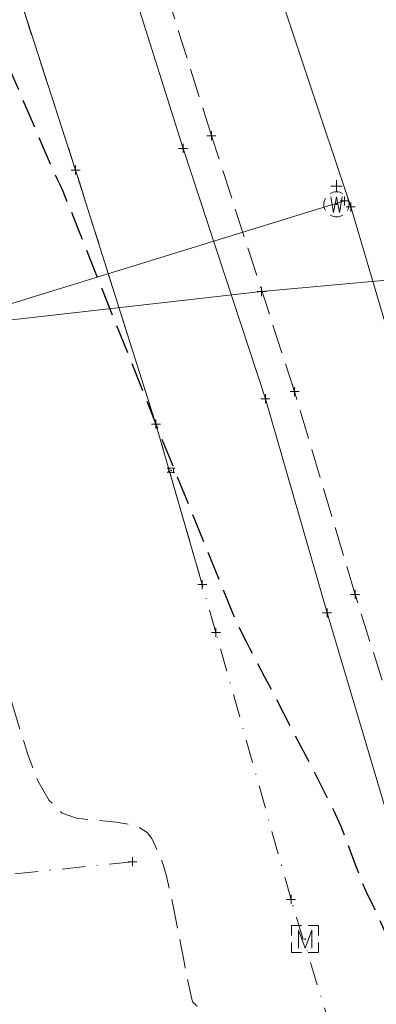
# Model space of a CAD drawing. Extents: x 2324380 to 2325559, y 691096 to 693386.
# Tile 76 of 92: x 2325069 to 2325109, y 692064 to 692173. Entities that reach past the tile are written whole.
import ezdxf

# ---------------------------------------------------------------- set-up
doc = ezdxf.new("R2010")
doc.units = 0
doc.header["$MEASUREMENT"] = 0
for name, pattern in [('CENTER LINE DOUBLE SOLID', [0]), ('DGN Style 3', [4.524868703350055, 3.232049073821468, -1.292819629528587]), ('DGN Style 4', [5.174510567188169, 2.585639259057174, -1.292819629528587, 0.003232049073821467, -1.292819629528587]), ('gasex', [0]), ('waterex', [0])]:
    doc.linetypes.add(name, pattern=pattern)
for name, color, linetype, lineweight in [('DT_X_Contour_Major', 132, 'DGN Style 3', 30), ('DT_X_Contour_Minor', 136, 'DGN Style 3', 0), ('DT_X_Terrain_Ground_Line', 92, 'DGN Style 3', 13), ('PM_X_Cells', 7, 'Continuous', 0), ('PM_X_Cells (Construction)', 7, 'Continuous', 0), ('PM_X_CL_Double_Solid', 40, 'CENTER LINE DOUBLE SOLID', 0), ('PM_X_Transverse_Line', 7, 'Continuous', 0), ('PV_X_COP', 4, 'DGN Style 4', 0), ('PV_X_EOP', 7, 'DGN Style 3', 0), ('SV_X_Mon_Cells_Found', 7, 'Continuous', 0), ('SV_X_Mon_Cells_Found (Construction)', 7, 'Continuous', 0), ('UT_X_Gas', 40, 'gasex', 0), ('UT_X_Water', 133, 'waterex', 0), ('UT_X_Water_Cells', 133, 'Continuous', 0), ('UT_X_Water_Cells (Construction)', 133, 'Continuous', 0)]:
    doc.layers.add(name, color=color, linetype=linetype, lineweight=lineweight)
doc.layers.add('SV_X_Shot_Marker (Construction)', color=40, linetype='Continuous', lineweight=0, transparency=0.5)

# ---------------------------------------------------------------- blocks, each defined once
blk = doc.blocks.new('MONBX_1')
at = {"layer": 'SV_X_Mon_Cells_Found', "color": 7, "linetype": 'Continuous', "lineweight": 0, "flags": 128}
for points in [[(-0.07499999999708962, 0.01891666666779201), (-0.07499999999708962, 0.07508333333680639), (-0.01883333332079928, 0.07508333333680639)], [(0.01775000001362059, 0.07508333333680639), (0.07508333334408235, 0.07508333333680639), (0.07508333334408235, 0.01891666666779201)], [(-0.03699999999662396, -0.04999999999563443), (-0.03699999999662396, 0.05000000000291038), (1.455191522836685e-11, -0.04999999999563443), (0.03700000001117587, 0.05000000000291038), (0.03700000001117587, -0.04999999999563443)], [(-0.01883333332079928, -0.07499999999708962), (-0.07499999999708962, -0.07499999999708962), (-0.07499999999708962, -0.01891666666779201)], [(0.07508333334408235, -0.01891666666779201), (0.07508333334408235, -0.07499999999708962), (0.01775000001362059, -0.07499999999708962)]]:
    blk.add_lwpolyline(points, dxfattribs=at)
at = {"layer": 'SV_X_Mon_Cells_Found (Construction)', "color": 7, "linetype": 'Continuous', "lineweight": 30}
blk.add_point((1.455191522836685e-11, 0), dxfattribs=at)
blk = doc.blocks.new('SVPT_485')
at = {"layer": 'SV_X_Shot_Marker (Construction)', "transparency": 33554495}
for p, q in [((-0.02499999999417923, 7.275957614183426e-12), (0.02500000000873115, 7.275957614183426e-12)), ((0, 0.02500000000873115), (0, -0.02499999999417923))]:
    blk.add_line(p, q, dxfattribs=at)
blk.add_point((0, 7.275957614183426e-12), dxfattribs=at)
blk = doc.blocks.new('SVPT_486')
at = {"layer": 'SV_X_Shot_Marker (Construction)', "transparency": 33554495}
for p, q in [((-0.02499999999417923, 0), (0.02499999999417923, 0)), ((0, 0.02500000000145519), (0, -0.02500000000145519))]:
    blk.add_line(p, q, dxfattribs=at)
blk.add_point((0, 0), dxfattribs=at)
blk = doc.blocks.new('SVPT_494')
at = {"layer": 'SV_X_Shot_Marker (Construction)', "transparency": 33554495}
for p, q in [((-0.02500000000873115, 0), (0.02499999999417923, 0)), ((-1.455191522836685e-11, 0.02500000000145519), (-1.455191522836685e-11, -0.02500000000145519))]:
    blk.add_line(p, q, dxfattribs=at)
blk.add_point((-1.455191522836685e-11, 0), dxfattribs=at)
blk = doc.blocks.new('SVPT_495')
at = {"layer": 'SV_X_Shot_Marker (Construction)', "transparency": 33554495}
for p, q in [((-0.02499999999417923, 0), (0.02500000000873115, 0)), ((1.455191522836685e-11, 0.02500000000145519), (1.455191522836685e-11, -0.02500000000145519))]:
    blk.add_line(p, q, dxfattribs=at)
blk.add_point((1.455191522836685e-11, 0), dxfattribs=at)
blk = doc.blocks.new('SVPT_496')
at = {"layer": 'SV_X_Shot_Marker (Construction)', "transparency": 33554495}
for p, q in [((-0.02500000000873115, 0), (0.02499999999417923, 0)), ((0, 0.02500000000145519), (0, -0.02500000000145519))]:
    blk.add_line(p, q, dxfattribs=at)
blk.add_point((0, 0), dxfattribs=at)
blk = doc.blocks.new('SVPT_497')
at = {"layer": 'SV_X_Shot_Marker (Construction)', "transparency": 33554495}
for p, q in [((-0.02499999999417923, 0), (0.02500000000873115, 0)), ((1.455191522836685e-11, 0.02500000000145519), (1.455191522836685e-11, -0.02500000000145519))]:
    blk.add_line(p, q, dxfattribs=at)
blk.add_point((1.455191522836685e-11, 0), dxfattribs=at)
blk = doc.blocks.new('SVPT_579')
at = {"layer": 'SV_X_Shot_Marker (Construction)', "transparency": 33554495}
for p, q in [((1.455191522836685e-11, 0.02499999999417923), (1.455191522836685e-11, -0.02500000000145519)), ((-0.02499999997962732, -7.275957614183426e-12), (0.02500000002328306, -7.275957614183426e-12))]:
    blk.add_line(p, q, dxfattribs=at)
blk.add_point((1.455191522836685e-11, -7.275957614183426e-12), dxfattribs=at)
blk = doc.blocks.new('SVPT_580')
at = {"layer": 'SV_X_Shot_Marker (Construction)', "transparency": 33554495}
for p, q in [((-0.02499999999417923, 7.275957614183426e-12), (0.02500000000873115, 7.275957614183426e-12)), ((0, 0.02500000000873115), (0, -0.02499999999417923))]:
    blk.add_line(p, q, dxfattribs=at)
blk.add_point((0, 7.275957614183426e-12), dxfattribs=at)
blk = doc.blocks.new('SVPT_581')
at = {"layer": 'SV_X_Shot_Marker (Construction)', "transparency": 33554495}
for p, q in [((-0.02499999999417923, 7.275957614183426e-12), (0.02500000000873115, 7.275957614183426e-12)), ((0, 0.02500000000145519), (0, -0.02499999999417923))]:
    blk.add_line(p, q, dxfattribs=at)
blk.add_point((0, 7.275957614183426e-12), dxfattribs=at)
blk = doc.blocks.new('SVPT_582')
at = {"layer": 'SV_X_Shot_Marker (Construction)', "transparency": 33554495}
for p, q in [((-0.02500000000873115, 0), (0.02499999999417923, 0)), ((0, 0.02500000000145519), (0, -0.02500000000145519))]:
    blk.add_line(p, q, dxfattribs=at)
blk.add_point((0, 0), dxfattribs=at)
blk = doc.blocks.new('PMRM1_10')
at = {"layer": 'PM_X_Cells', "color": 52, "linetype": 'Continuous', "lineweight": 0}
for p, q in [((-0.385499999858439, 0.2441666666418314), (-0.285500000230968, 0.2441666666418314)), ((-0.2177499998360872, 0.2441666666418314), (-0.1177500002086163, 0.2441666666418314)), ((-0.04999999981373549, 0.2441666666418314), (0.04999999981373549, 0.2441666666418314)), ((0.1176666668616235, 0.2441666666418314), (0.2176666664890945, 0.2441666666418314)), ((0.2853333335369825, 0.2441666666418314), (0.3853333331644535, 0.2441666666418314)), ((-0.385499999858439, -0.2441666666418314), (-0.285500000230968, -0.2441666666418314)), ((-0.2177499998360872, -0.2441666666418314), (-0.1177500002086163, -0.2441666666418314)), ((-0.04999999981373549, -0.2441666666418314), (0.04999999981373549, -0.2441666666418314)), ((0.1176666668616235, -0.2441666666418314), (0.2176666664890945, -0.2441666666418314)), ((0.2853333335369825, -0.2441666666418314), (0.3853333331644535, -0.2441666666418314))]:
    blk.add_line(p, q, dxfattribs=at)
at = {"layer": 'PM_X_Cells', "color": 52, "linetype": 'Continuous', "lineweight": 0, "extrusion": (0, 0, -1)}
for start, end in [(121.9738416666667, 137.9153194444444), (145.1792583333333, 161.1121944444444), (168.3797944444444, 191.6096111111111), (222.0794527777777, 238.0261583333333), (198.8889194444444, 214.8218083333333)]:
    blk.add_arc((0.5379173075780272, 0), 0.2878339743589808, start, end, dxfattribs=at)
at = {"layer": 'PM_X_Cells', "color": 52, "linetype": 'Continuous', "lineweight": 0}
for start, end in [(168.3815666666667, 191.6091416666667), (145.1781888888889, 161.1097805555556), (121.9738416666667, 137.9163055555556), (198.887175, 214.8207416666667), (222.0817333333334, 238.0261583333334)]:
    blk.add_arc((0.5377506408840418, 0), 0.2878339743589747, start, end, dxfattribs=at)
at = {"layer": 'PM_X_Cells (Construction)', "color": 52, "linetype": 'Continuous', "lineweight": 30}
blk.add_point((0, 0), dxfattribs=at)
blk = doc.blocks.new('SVPT_610')
at = {"layer": 'SV_X_Shot_Marker (Construction)', "transparency": 33554495}
for p, q in [((-0.02499999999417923, 7.275957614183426e-12), (0.02499999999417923, 7.275957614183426e-12)), ((0, 0.02500000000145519), (0, -0.02499999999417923))]:
    blk.add_line(p, q, dxfattribs=at)
blk.add_point((0, 7.275957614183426e-12), dxfattribs=at)
blk = doc.blocks.new('SVPT_611')
at = {"layer": 'SV_X_Shot_Marker (Construction)', "transparency": 33554495}
for p, q in [((-0.02499999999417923, 7.275957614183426e-12), (0.02499999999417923, 7.275957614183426e-12)), ((0, 0.02500000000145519), (0, -0.02499999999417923))]:
    blk.add_line(p, q, dxfattribs=at)
blk.add_point((0, 7.275957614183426e-12), dxfattribs=at)
blk = doc.blocks.new('SVPT_612')
at = {"layer": 'SV_X_Shot_Marker (Construction)', "transparency": 33554495}
for p, q in [((-0.02500000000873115, 7.275957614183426e-12), (0.02499999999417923, 7.275957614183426e-12)), ((-1.455191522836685e-11, 0.02500000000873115), (-1.455191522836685e-11, -0.02499999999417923))]:
    blk.add_line(p, q, dxfattribs=at)
blk.add_point((-1.455191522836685e-11, 7.275957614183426e-12), dxfattribs=at)
blk = doc.blocks.new('SVPT_613')
at = {"layer": 'SV_X_Shot_Marker (Construction)', "transparency": 33554495}
for p, q in [((-0.02500000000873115, 7.275957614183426e-12), (0.02499999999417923, 7.275957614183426e-12)), ((-1.455191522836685e-11, 0.02500000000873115), (-1.455191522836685e-11, -0.02499999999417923))]:
    blk.add_line(p, q, dxfattribs=at)
blk.add_point((-1.455191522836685e-11, 7.275957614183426e-12), dxfattribs=at)
blk = doc.blocks.new('*U775', base_point=(2325132.483, 691830.4755833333, 1167.424))
at = {"layer": 'DT_X_Contour_Major', "elevation": 1169.999999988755, "flags": 128}
blk.add_lwpolyline([(2324994.653119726, 692324.2400527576), (2324995.014880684, 692323.381783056), (2325003.215445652, 692306.6115218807), (2325004.817259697, 692303.2839081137), (2325006.108173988, 692300.4883216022), (2325007.088188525, 692298.2247623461), (2325007.757303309, 692296.4932303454), (2325009.127076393, 692292.5851813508), (2325009.719749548, 692290.991899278), (2325010.4704392, 692289.1430898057), (2325011.379145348, 692287.0387529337), (2325012.445867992, 692284.6788886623), (2325015.501150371, 692278.0452140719), (2325016.513508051, 692275.8488988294), (2325017.259119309, 692274.2352090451), (2325017.737984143, 692273.2041447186), (2325017.950102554, 692272.7557058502), (2325018.160089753, 692272.3367028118), (2325018.272338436, 692272.0954125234), (2325018.451594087, 692271.6857939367), (2325018.697856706, 692271.107847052), (2325019.011126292, 692270.3615718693), (2325020.629400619, 692266.4861883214), (2325025.918914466, 692255.972171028), (2325027.060457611, 692253.7005664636), (2325028.218152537, 692251.391760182), (2325029.391999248, 692249.0457521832), (2325030.581997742, 692246.6625424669), (2325033.776862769, 692240.257714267), (2325034.869860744, 692238.0594973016), (2325035.752705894, 692236.2684675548), (2325036.425398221, 692234.884625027), (2325036.887937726, 692233.907969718), (2325037.841172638, 692231.8464718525), (2325038.225941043, 692231.0220721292), (2325038.665320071, 692230.0949963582), (2325039.159309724, 692229.0652445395), (2325039.707910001, 692227.9328166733), (2325041.243658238, 692224.7761076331), (2325041.895718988, 692223.4393505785), (2325042.700090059, 692221.7966111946), (2325043.656771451, 692219.8478894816), (2325044.765763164, 692217.5931854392), (2325047.926154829, 692211.1726648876), (2325049.102272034, 692208.784478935), (2325050.260329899, 692206.4353114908), (2325051.400328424, 692204.125162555), (2325052.52226761, 692201.8540321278), (2325055.49002632, 692195.8497089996), (2325056.541661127, 692193.70737672), (2325057.470746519, 692191.7836222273), (2325058.277282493, 692190.0784455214), (2325058.96126905, 692188.5918466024), (2325060.621833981, 692184.9190198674), (2325061.223196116, 692183.5875204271), (2325061.781858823, 692182.3476421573), (2325062.297822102, 692181.1993850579), (2325062.771085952, 692180.142749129), (2325063.976190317, 692177.4472148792), (2325064.526548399, 692176.2008818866), (2325065.273794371, 692174.4835335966), (2325066.217928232, 692172.2951700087), (2325067.358949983, 692169.6357911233), (2325070.664191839, 692161.9160936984), (2325071.763110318, 692159.3551472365), (2325072.580934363, 692157.4620809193), (2325073.117663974, 692156.236894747), (2325073.37329915, 692155.6795887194), (2325073.680200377, 692155.0839461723), (2325073.976007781, 692154.3986888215), (2325074.633254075, 692152.7896486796), (2325075.651939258, 692150.2568257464), (2325077.032063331, 692146.8002200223), (2325082.560050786, 692132.9222093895), (2325084.120894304, 692129.0037122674), (2325084.315999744, 692128.5139001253), (2325084.315999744, 692128.5139001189), (2325084.315999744, 692128.5139001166), (2325084.315999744, 692128.5139001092), (2325084.315999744, 692128.5139001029), (2325084.315999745, 692128.513900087), (2325084.315999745, 692128.5139000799), (2325084.315999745, 692128.5139000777), (2325084.315999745, 692128.5139000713), (2325084.315999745, 692128.5139000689), (2325084.315999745, 692128.5139000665), (2325084.315999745, 692128.5139000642), (2325084.315999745, 692128.5139000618), (2325084.315999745, 692128.5139000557), (2325084.315999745, 692128.5139000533), (2325084.315999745, 692128.5139000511), (2325084.315999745, 692128.5139000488), (2325084.315999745, 692128.5139000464), (2325084.315999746, 692128.5139000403), (2325084.315999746, 692128.5139000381), (2325084.315999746, 692128.5139000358), (2325084.315999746, 692128.5139000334), (2325084.315999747, 692128.5139000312), (2325084.315999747, 692128.5139000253), (2325084.315999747, 692128.513900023), (2325084.315999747, 692128.5139000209), (2325084.315999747, 692128.5139000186), (2325084.315999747, 692128.5139000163), (2325084.315999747, 692128.5139000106), (2325084.315999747, 692128.5139000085), (2325084.315999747, 692128.5139000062), (2325084.315999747, 692128.5139000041), (2325084.315999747, 692128.513900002), (2325084.315999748, 692128.5138999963), (2325084.315999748, 692128.5138999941), (2325084.315999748, 692128.5138999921), (2325084.315999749, 692128.5138999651), (2325084.316000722, 692128.5138974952), (2325089.841686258, 692114.8994543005), (2325090.90157826, 692112.2898181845), (2325091.713103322, 692110.2956712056), (2325092.276261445, 692108.917013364), (2325092.591052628, 692108.1538446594), (2325093.099339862, 692106.9393802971), (2325093.290380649, 692106.4938264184), (2325093.482287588, 692106.0680130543), (2325093.675060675, 692105.6619402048), (2325093.868699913, 692105.2756078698), (2325094.386226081, 692104.2717089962), (2325094.739674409, 692103.590586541), (2325095.411874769, 692102.3001433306), (2325096.402827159, 692100.400379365), (2325097.71253158, 692097.8912946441), (2325101.630079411, 692090.3879743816), (2325102.968573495, 692087.7814764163), (2325104.045894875, 692085.5894727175), (2325104.862043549, 692083.8119632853), (2325105.417019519, 692082.4489481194), (2325106.548725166, 692079.3669000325), (2325106.941393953, 692078.314666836), (2325107.270621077, 692077.4695033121), (2325107.536406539, 692076.8314094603), (2325107.738750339, 692076.400385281), (2325108.193744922, 692075.5270803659), (2325108.488668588, 692074.9165143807), (2325109.032193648, 692073.7397951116), (2325109.824320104, 692071.9969225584), (2325110.865047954, 692069.6878967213), (2325113.971790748, 692062.7756234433), (2325115.052875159, 692060.3674465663), (2325115.966071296, 692058.3271208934), (2325116.71137916, 692056.6546464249), (2325117.28879875, 692055.3500231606), (2325118.604733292, 692052.3614960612), (2325119.030375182, 692051.373193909), (2325119.320349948, 692050.6496827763), (2325119.474657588, 692050.1909626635), (2325119.493298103, 692049.9970335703), (2325119.362116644, 692049.832944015), (2325119.496503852, 692049.3721137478), (2325119.998051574, 692048.112690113), (2325120.866759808, 692046.0546731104), (2325122.102628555, 692043.19806274), (2325125.887825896, 692034.5156439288), (2325127.139233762, 692031.6437080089), (2325128.054559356, 692029.5397143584), (2325128.633802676, 692028.2036629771), (2325128.876963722, 692027.6355538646), (2325129.290218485, 692026.6226977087), (2325129.526543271, 692026.043834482), (2325129.608998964, 692025.8519758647), (2325129.728214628, 692025.5902895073), (2325129.884190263, 692025.2587754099), (2325130.076925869, 692024.8574335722), (2325131.062131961, 692022.8215736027), (2325130.95343738, 692024.3574001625), (2325130.922748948, 692024.6846621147), (2325130.877267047, 692025.0082365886), (2325130.816991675, 692025.3281235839), (2325130.741922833, 692025.6443231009), (2325130.522014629, 692026.4826051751), (2325130.444649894, 692026.8665766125), (2325130.377486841, 692027.3897793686), (2325130.320525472, 692028.052213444), (2325130.273765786, 692028.8538788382), (2325130.162675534, 692031.1772949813), (2325130.095674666, 692032.2207228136), (2325129.977989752, 692033.6084442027), (2325129.809620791, 692035.3404591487), (2325129.590567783, 692037.4167676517), (2325128.938847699, 692043.4126484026), (2325128.721897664, 692045.3841503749), (2325128.559837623, 692046.8017457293), (2325128.452667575, 692047.6654344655), (2325128.40038752, 692047.9752165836), (2325128.284490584, 692048.1284176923), (2325127.390146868, 692051.2214190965), (2325127.231197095, 692052.0470274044), (2325127.137637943, 692053.1982802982), (2325127.109469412, 692054.6751777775), (2325127.1466915, 692056.4777198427), (2325127.333137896, 692061.7186914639), (2325127.376213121, 692063.7301159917), (2325127.365604, 692065.8336608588), (2325127.301310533, 692068.0293260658), (2325127.18333272, 692070.3171116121), (2325126.797146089, 692076.5407001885), (2325126.675113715, 692078.6829502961), (2325126.598656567, 692080.4420091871), (2325126.567774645, 692081.8178768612), (2325126.582467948, 692082.8105533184), (2325126.682417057, 692084.9467689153), (2325126.710933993, 692085.9086184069), (2325126.721522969, 692087.1920051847), (2325126.714183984, 692088.7969292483), (2325126.688917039, 692090.7233905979), (2325126.529172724, 692100.4637972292), (2325126.707059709, 692103.2395781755), (2325126.785475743, 692103.8248835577), (2325126.944486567, 692104.3911792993), (2325127.18409218, 692104.9384653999), (2325127.504292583, 692105.4667418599), (2325129.186615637, 692107.8876761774)], dxfattribs=at)
at = {"layer": 'DT_X_Contour_Minor', "elevation": 1168.999999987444, "flags": 128}
blk.add_lwpolyline([(2324991.094362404, 692323.1292017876), (2324998.318112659, 692305.9910174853), (2324999.678395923, 692302.7642736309), (2325000.663352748, 692300.4289781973), (2325001.272983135, 692298.9851311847), (2325001.507287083, 692298.4327325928), (2325001.80335732, 692297.7557592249), (2325001.907908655, 692297.5168797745), (2325002.130622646, 692296.9436200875), (2325002.720351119, 692295.4030006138), (2325003.677094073, 692292.8950213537), (2325005.000851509, 692289.4196823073), (2325009.020223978, 692278.8622984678), (2325010.502116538, 692275.0049932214), (2325011.933264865, 692271.3511153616), (2325013.313668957, 692267.9006648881), (2325014.643328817, 692264.6536418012), (2325018.121429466, 692256.2661500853), (2325019.269579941, 692253.4990331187), (2325020.105455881, 692251.4883010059), (2325020.629057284, 692250.2339537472), (2325020.840384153, 692249.7359913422), (2325020.987556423, 692249.4166047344), (2325021.18066997, 692248.8933738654), (2325021.649631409, 692247.5632212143), (2325022.39444074, 692245.4261467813), (2325023.415097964, 692242.4821505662), (2325026.504647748, 692233.5555982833), (2325027.522553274, 692230.6099474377), (2325028.259107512, 692228.4679091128), (2325028.714310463, 692227.129483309), (2325028.888162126, 692226.5946700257), (2325028.976631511, 692226.2399846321), (2325029.013367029, 692226.1047636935), (2325029.057221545, 692225.9651149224), (2325029.108195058, 692225.821038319), (2325029.166287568, 692225.6725338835), (2325029.330692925, 692225.2706182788), (2325029.438276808, 692225.0072569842), (2325029.929035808, 692223.8046767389), (2325032.314710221, 692217.9567689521), (2325037.502409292, 692207.2319543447), (2325038.579147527, 692204.9083825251), (2325039.586062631, 692202.5340161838), (2325040.523154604, 692200.108855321), (2325041.390423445, 692197.6328999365), (2325043.610042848, 692190.9626262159), (2325044.394845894, 692188.6268245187), (2325045.084540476, 692186.6221247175), (2325045.679126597, 692184.9485268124), (2325046.178604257, 692183.6060308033), (2325047.383733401, 692180.4675106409), (2325047.833884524, 692179.2944259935), (2325048.280491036, 692178.1290621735), (2325048.723552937, 692176.9714191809), (2325049.163070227, 692175.8214970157), (2325050.330390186, 692172.7653323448), (2325050.843435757, 692171.4146032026), (2325051.507082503, 692169.654539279), (2325052.321330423, 692167.4851405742), (2325053.286179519, 692164.9064070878), (2325056.059912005, 692157.4840047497), (2325057.049320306, 692154.8253610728), (2325057.937245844, 692152.4162317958), (2325058.72368862, 692150.2566169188), (2325059.408648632, 692148.3465164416), (2325061.099898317, 692143.5856010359), (2325061.654697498, 692142.0004989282), (2325062.050657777, 692140.8158791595), (2325062.287779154, 692140.0317417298), (2325062.366061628, 692139.6480866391), (2325062.36302969, 692139.1589828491), (2325062.361680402, 692138.9751901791), (2325062.359906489, 692138.7906400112), (2325062.357707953, 692138.6053323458), (2325062.355084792, 692138.4192671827), (2325062.34752353, 692137.9220834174), (2325062.344472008, 692137.7351870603), (2325062.340988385, 692137.5473858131), (2325062.337072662, 692137.3586796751), (2325062.332724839, 692137.1690686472), (2325062.320554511, 692136.6622327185), (2325062.319620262, 692136.4713510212), (2325062.325945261, 692136.278832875), (2325062.339529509, 692136.0846782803), (2325062.360373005, 692135.8888872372), (2325062.425634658, 692135.3645958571), (2325062.445908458, 692135.1706728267), (2325062.457783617, 692134.9821222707), (2325062.461260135, 692134.7989441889), (2325062.456338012, 692134.6211385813), (2325062.432014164, 692134.1541535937), (2325062.422602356, 692133.9790130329), (2325062.412609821, 692133.8038300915), (2325062.402036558, 692133.6286047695), (2325062.390882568, 692133.4533370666), (2325062.360364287, 692132.9859000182), (2325062.348621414, 692132.8105424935), (2325062.336281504, 692132.6350477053), (2325062.323344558, 692132.4594156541), (2325062.309810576, 692132.2836463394), (2325062.272923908, 692131.8147451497), (2325062.258783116, 692131.638789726), (2325062.244025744, 692131.4625993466), (2325062.228651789, 692131.2861740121), (2325062.212661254, 692131.1095137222), (2325062.169197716, 692130.6381063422), (2325062.152579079, 692130.4611604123), (2325062.135320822, 692130.2838781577), (2325062.117422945, 692130.1062595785), (2325062.098885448, 692129.9283046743), (2325062.048599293, 692129.4533098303), (2325062.029408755, 692129.2749656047), (2325062.009551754, 692129.0961790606), (2325061.989028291, 692128.9169501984), (2325061.967838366, 692128.7372790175), (2325061.891440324, 692128.0988855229), (2325061.868555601, 692127.9087948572), (2325061.864673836, 692127.8773847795), (2325061.858319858, 692127.8297925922), (2325061.885503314, 692127.0252335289), (2325061.891373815, 692126.8523401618), (2325061.89733527, 692126.6784710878), (2325061.903387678, 692126.5036263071), (2325061.909531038, 692126.3278058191), (2325061.926034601, 692125.857650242), (2325061.932221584, 692125.6822129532), (2325061.93840486, 692125.5085177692), (2325061.94458443, 692125.3365646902), (2325061.950760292, 692125.166353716), (2325061.967224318, 692124.7147805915), (2325061.973393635, 692124.5463505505), (2325061.979553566, 692124.3797402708), (2325061.985704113, 692124.2149497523), (2325061.991845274, 692124.0519789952), (2325062.008209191, 692123.6198166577), (2325062.014338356, 692123.4586953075), (2325062.020452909, 692123.2994530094), (2325062.026552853, 692123.1420897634), (2325062.032638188, 692122.9866055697), (2325062.048846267, 692122.5744864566), (2325062.054914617, 692122.4209022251), (2325062.060963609, 692122.2692388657), (2325062.066993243, 692122.1194963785), (2325062.073003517, 692121.9716747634), (2325062.089005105, 692121.5800449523), (2325062.09499389, 692121.4341569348), (2325062.100959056, 692121.2902152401), (2325062.106900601, 692121.148219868), (2325062.112818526, 692121.0081708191), (2325062.128568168, 692120.6373017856), (2325062.154467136, 692120.464148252), (2325062.22035181, 692120.2228394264), (2325062.326222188, 692119.9133753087), (2325062.472078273, 692119.535755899), (2325062.914342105, 692118.4378970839), (2325063.063396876, 692118.0534976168), (2325063.178863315, 692117.7236933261), (2325063.260741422, 692117.4484842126), (2325063.309031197, 692117.2278702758), (2325063.393019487, 692116.7123600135), (2325063.424511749, 692116.5200331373), (2325063.455997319, 692116.3296852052), (2325063.487476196, 692116.1413162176), (2325063.518948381, 692115.954926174), (2325063.602865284, 692115.4605246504), (2325063.634317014, 692115.2761309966), (2325063.665734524, 692115.0937511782), (2325063.697117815, 692114.913385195), (2325063.728466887, 692114.7350330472), (2325063.812018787, 692114.262112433), (2325063.843321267, 692114.0857830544), (2325063.87456478, 692113.911485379), (2325063.905749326, 692113.739219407), (2325063.936874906, 692113.5689851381), (2325064.019797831, 692113.1177360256), (2325064.050853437, 692112.9495347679), (2325064.081828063, 692112.7833678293), (2325064.11272171, 692112.6192352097), (2325064.143534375, 692112.4571369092), (2325064.225593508, 692112.0275871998), (2325064.256315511, 692111.8675177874), (2325064.28693717, 692111.7094718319), (2325064.317458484, 692111.5534493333), (2325064.347879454, 692111.3994502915), (2325064.428868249, 692110.9914841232), (2325064.459180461, 692110.8394972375), (2325064.4893755, 692110.6895112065), (2325064.519453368, 692110.5415260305), (2325064.549414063, 692110.3955417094), (2325064.629153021, 692110.0089179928), (2325064.658989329, 692109.8649181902), (2325064.688694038, 692109.7228865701), (2325064.718267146, 692109.5828231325), (2325064.747708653, 692109.4447278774), (2325064.82604387, 692109.0790981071), (2325064.855347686, 692108.942950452), (2325064.884507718, 692108.8087298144), (2325064.913523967, 692108.6764361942), (2325064.942396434, 692108.5460695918), (2325065.019197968, 692108.2009946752), (2325065.177653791, 692107.6577190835), (2325065.595420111, 692106.286698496), (2325066.272496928, 692104.0879329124), (2325067.208884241, 692101.061422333), (2325070.051664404, 692091.8870674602), (2325071.190797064, 692088.8563560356), (2325072.476109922, 692086.6449879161), (2325073.907602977, 692085.252963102), (2325075.485276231, 692084.6802815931), (2325079.887311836, 692084.2455886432), (2325081.374046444, 692084.0100540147), (2325082.532723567, 692083.6294698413), (2325083.363343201, 692083.103836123), (2325083.865905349, 692082.4331528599), (2325084.768661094, 692080.4512647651), (2325085.118631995, 692079.5270427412), (2325085.491477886, 692078.2407927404), (2325085.88719877, 692076.5925147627), (2325086.305794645, 692074.5822088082), (2325087.452550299, 692068.7386889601), (2325087.837000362, 692066.813560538), (2325088.130283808, 692065.4208151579), (2325088.332400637, 692064.5604528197), (2325088.443350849, 692064.2324735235), (2325088.617662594, 692064.0677061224), (2325088.682951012, 692064.0056010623), (2325088.748082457, 692063.9428614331), (2325088.813056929, 692063.8794872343), (2325088.877874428, 692063.8154784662), (2325089.050511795, 692063.6439423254), (2325089.115167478, 692063.5792971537), (2325089.179656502, 692063.5140137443), (2325089.243978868, 692063.4480920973), (2325089.308134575, 692063.3815322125), (2325089.478994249, 692063.2031882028), (2325089.542978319, 692063.1359883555), (2325089.606785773, 692063.068146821), (2325089.67041661, 692062.9996635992), (2325089.733870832, 692062.9305386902), (2325089.902846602, 692062.7453500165), (2325089.966119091, 692062.6755818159), (2325090.029204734, 692062.6051687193), (2325090.092103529, 692062.534110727), (2325090.154815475, 692062.4624078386), (2325090.321798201, 692062.2703402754), (2325090.384318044, 692062.1979910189), (2325090.446640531, 692062.1249939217), (2325090.50876566, 692062.0513489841), (2325090.570693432, 692061.9770562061), (2325090.735571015, 692061.7780783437), (2325090.797296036, 692061.703136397), (2325090.85881291, 692061.6275439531), (2325090.920121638, 692061.5513010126), (2325090.98122222, 692061.474407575), (2325091.143879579, 692061.2684910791), (2325091.20476648, 692061.1909459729), (2325091.265434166, 692061.1127480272), (2325091.325882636, 692061.0338972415), (2325091.38611189, 692060.9543936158), (2325091.546430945, 692060.741513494), (2325091.606435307, 692060.6613560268), (2325091.666209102, 692060.5805437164), (2325091.725752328, 692060.4990765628), (2325091.785064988, 692060.4169545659), (2325091.942924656, 692060.1970894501), (2325092.102469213, 692059.8837510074), (2325092.462708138, 692059.1086345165), (2325093.023641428, 692057.871739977), (2325093.785269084, 692056.1730673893), (2325096.083868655, 692051.0275697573), (2325096.84355011, 692049.3318208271), (2325097.398644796, 692048.1036972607), (2325097.749152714, 692047.3431990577), (2325097.895073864, 692047.0503262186), (2325098.011414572, 692046.8928324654), (2325098.054935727, 692046.8334993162), (2325098.098243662, 692046.773620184), (2325098.141338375, 692046.7131950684), (2325098.184219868, 692046.6522239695), (2325098.298286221, 692046.4889063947), (2325098.340949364, 692046.4273871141), (2325098.383389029, 692046.3653174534), (2325098.425605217, 692046.3026974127), (2325098.467597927, 692046.2395269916), (2325098.579280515, 692046.0703386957), (2325098.62104447, 692046.0066158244), (2325098.662574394, 692045.9423384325), (2325098.703870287, 692045.8775065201), (2325098.744932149, 692045.8121200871), (2325098.854118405, 692045.637016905), (2325098.894940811, 692045.5710740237), (2325098.935518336, 692045.5045727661), (2325098.975850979, 692045.4375131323), (2325099.015938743, 692045.3698951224), (2325099.122512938, 692045.1888359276), (2325099.162350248, 692045.120657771), (2325099.201931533, 692045.0519176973), (2325099.241256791, 692044.9826157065), (2325099.280326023, 692044.9127517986), (2325099.384169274, 692044.7256988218), (2325099.422976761, 692044.6552713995), (2325099.461516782, 692044.5842788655), (2325099.499789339, 692044.5127212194), (2325099.537794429, 692044.4405984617), (2325099.638784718, 692044.2475176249), (2325099.676516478, 692044.1748283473), (2325099.713969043, 692044.101571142), (2325099.751142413, 692044.027746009), (2325099.788036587, 692043.9533529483), (2325099.886048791, 692043.7542142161), (2325099.92265776, 692043.6792520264), (2325099.958975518, 692043.6037195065), (2325099.995002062, 692043.5276166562), (2325100.030737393, 692043.4509434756), (2325100.125643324, 692043.2457212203), (2325100.161081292, 692043.1684767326), (2325100.196215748, 692043.090659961), (2325100.231046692, 692043.0122709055), (2325100.265574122, 692042.9333095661), (2325100.357242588, 692042.7219829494), (2325100.391460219, 692042.6424485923), (2325100.425361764, 692042.5623404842), (2325100.458947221, 692042.4816586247), (2325100.49221659, 692042.4004030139), (2325100.580513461, 692042.1829563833), (2325100.613460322, 692042.10112655), (2325100.646078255, 692042.0187220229), (2325100.678367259, 692041.9357428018), (2325100.710327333, 692041.8521888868), (2325100.795115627, 692041.6286121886), (2325100.826740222, 692041.544483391), (2325100.858022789, 692041.4597795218), (2325100.888963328, 692041.3745005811), (2325100.919561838, 692041.2886465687), (2325101.000701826, 692041.0589357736), (2325101.1117622, 692040.7684601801), (2325101.384088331, 692040.0693164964), (2325101.81768022, 692038.961504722), (2325102.412537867, 692037.4450248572), (2325104.213845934, 692032.8561877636), (2325104.85574545, 692031.2178230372), (2325105.430462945, 692029.7443566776), (2325105.937998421, 692028.4357886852), (2325106.378351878, 692027.2921190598), (2325107.463051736, 692024.4621978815), (2325107.887241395, 692023.364278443), (2325108.346285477, 692022.1929610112), (2325108.840183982, 692020.948245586), (2325109.368936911, 692019.6301321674), (2325110.825417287, 692016.0172990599), (2325111.447602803, 692014.4641904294), (2325112.22179907, 692012.5144893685), (2325113.148006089, 692010.1681958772), (2325114.226223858, 692007.4253099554), (2325117.304152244, 691999.5821575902), (2325118.338244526, 691996.941234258), (2325119.132075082, 691994.9008285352), (2325119.685643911, 691993.4609404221), (2325119.998951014, 691992.6215699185), (2325120.514087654, 691991.1839387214), (2325120.81246996, 691990.2852768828), (2325121.321264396, 691988.6675147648), (2325122.040470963, 691986.3306523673), (2325122.97008966, 691983.2746896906), (2325125.729622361, 691974.166655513), (2325126.707764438, 691970.959510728), (2325127.572541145, 691968.1691020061), (2325128.323952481, 691965.7954293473), (2325128.961998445, 691963.8384927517), (2325131.675027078, 691955.6785061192), (2325135.405048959, 691945.7579767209), (2325136.126044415, 691943.8344238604), (2325136.690449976, 691942.315420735), (2325137.098265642, 691941.2009673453), (2325137.349491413, 691940.4910636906), (2325137.810640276, 691939.1373869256), (2325138.090462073, 691938.3289843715), (2325138.584065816, 691936.9190342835), (2325139.291451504, 691934.9075366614), (2325140.212619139, 691932.2944915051), (2325142.954108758, 691924.5243077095), (2325143.909083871, 691921.8401347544), (2325144.717891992, 691919.6152537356), (2325145.380533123, 691917.8496646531), (2325145.897007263, 691916.5433675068), (2325147.079382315, 691913.6722976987), (2325147.550875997, 691912.4717918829), (2325148.078575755, 691911.0235767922), (2325148.662481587, 691909.3276524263), (2325149.302593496, 691907.3840187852), (2325151.084500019, 691901.8707167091), (2325151.723286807, 691899.8571513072), (2325152.303217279, 691897.9514316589), (2325152.824291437, 691896.1535577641), (2325153.28650928, 691894.4635296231), (2325154.440615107, 691890.1005822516), (2325154.881419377, 691888.4451799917), (2325155.338252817, 691886.7511837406), (2325155.811115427, 691885.0185934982), (2325156.300007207, 691883.2474092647), (2325157.625090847, 691878.472792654), (2325158.123872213, 691876.6736695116), (2325158.626403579, 691874.8572625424), (2325159.132684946, 691873.0235717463), (2325159.642716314, 691871.1725971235), (2325161.007799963, 691866.2136196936), (2325161.516443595, 691864.2951474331), (2325162.018561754, 691862.2589637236), (2325162.514154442, 691860.1050685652), (2325163.003221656, 691857.8334619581), (2325164.298700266, 691851.6188957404), (2325164.776634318, 691849.3771438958), (2325165.238827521, 691847.3128130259), (2325165.685279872, 691845.4259031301), (2325166.115991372, 691843.716414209), (2325167.243567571, 691839.394338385), (2325167.703280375, 691837.6355567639), (2325168.236736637, 691835.6007687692), (2325168.843936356, 691833.2899744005), (2325169.524879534, 691830.7031736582), (2325171.439052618, 691823.4370298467), (2325172.104047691, 691820.9089006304), (2325172.663403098, 691818.7741208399), (2325173.117118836, 691817.0326904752), (2325173.465194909, 691815.6846095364), (2325174.252544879, 691812.6141929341), (2325174.567019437, 691811.1828979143), (2325174.919930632, 691809.1918253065), (2325175.311278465, 691806.6409751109), (2325175.741062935, 691803.5303473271), (2325176.938403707, 691794.4889697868), (2325177.365991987, 691791.3341650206), (2325177.750751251, 691788.6507838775), (2325178.092681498, 691786.4388263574), (2325178.391782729, 691784.6982924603), (2325179.132280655, 691780.6854335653), (2325179.388002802, 691779.1831498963), (2325179.5997958, 691777.6859430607), (2325179.767659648, 691776.1938130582), (2325179.891594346, 691774.706759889), (2325180.163514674, 691770.7480538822), (2325180.290482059, 691769.1166175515), (2325180.467443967, 691767.191338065), (2325180.694400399, 691764.9722154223), (2325180.971351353, 691762.4592496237), (2325181.776546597, 691755.3662166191), (2325182.041389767, 691753.013950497), (2325182.232022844, 691751.2769268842), (2325182.348445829, 691750.1551457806), (2325182.39065872, 691749.6486071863), (2325182.404279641, 691749.118160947), (2325182.429348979, 691748.6899202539), (2325182.494341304, 691747.8030328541), (2325182.599256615, 691746.4574987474), (2325182.744094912, 691744.6533179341), (2325183.18356102, 691739.230640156), (2325183.335805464, 691737.1580092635), (2325183.462939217, 691735.0071249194), (2325183.564962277, 691732.7779871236), (2325183.641874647, 691730.4705958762), (2325183.813493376, 691724.2132146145), (2325183.892650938, 691721.9953889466), (2325184.001409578, 691720.034947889), (2325184.139769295, 691718.3318914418), (2325184.30773009, 691716.8862196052), (2325184.795093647, 691713.3742741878), (2325184.884949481, 691712.0408177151), (2325184.788994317, 691710.6744073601), (2325184.507228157, 691709.2750431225), (2325184.039650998, 691707.8427250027), (2325181.424065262, 691701.0816813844), (2325181.038055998, 691694.802072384), (2325180.957029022, 691693.5300571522), (2325180.879380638, 691692.4052724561), (2325180.805110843, 691691.4277182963), (2325180.73421964, 691690.5973946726), (2325180.54968122, 691688.5795057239), (2325180.479159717, 691687.5142736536), (2325180.405999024, 691685.8319941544), (2325180.330199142, 691683.5326672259), (2325180.25176007, 691680.6162928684), (2325180.039070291, 691672.0165646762), (2325179.939326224, 691668.9965057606), (2325179.799611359, 691666.3861251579), (2325179.619925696, 691664.1854228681), (2325179.400269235, 691662.3943988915), (2325178.761224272, 691658.1645727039), (2325178.535233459, 691656.5618604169), (2325178.33654474, 691654.9260931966), (2325178.165158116, 691653.2572710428), (2325178.021073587, 691651.5553939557), (2325177.673250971, 691646.9729818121), (2325177.533635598, 691645.2106285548), (2325177.375656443, 691643.3603778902), (2325177.199313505, 691641.4222298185), (2325177.004606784, 691639.3961843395), (2325176.460903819, 691633.8761998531), (2325176.281504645, 691631.809419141), (2325176.151084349, 691629.7490653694), (2325176.069642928, 691627.6951385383), (2325176.037180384, 691625.6476386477), (2325176.01591877, 691620.1962081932), (2325176.011786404, 691618.3467306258), (2325176.015335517, 691616.8868707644), (2325176.026566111, 691615.8166286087), (2325176.045478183, 691615.136004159), (2325176.151657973, 691612.8688647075), (2325176.467161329, 691612.5216231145), (2325176.535387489, 691612.4008166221), (2325176.604850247, 691612.1872149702), (2325176.675549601, 691611.8808181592), (2325176.747485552, 691611.481626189), (2325176.940963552, 691610.293387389), (2325177.021378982, 691609.7215977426), (2325177.117516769, 691608.8974079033), (2325177.229376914, 691607.8208178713), (2325177.356959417, 691606.4918276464), (2325177.718142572, 691602.611320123), (2325177.838284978, 691601.2424680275), (2325177.927824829, 691600.0462923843), (2325177.986762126, 691599.022793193), (2325178.01509687, 691598.1719704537), (2325178.049852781, 691596.1333450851), (2325178.05638204, 691595.4124795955), (2325178.049902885, 691594.778852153), (2325178.030415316, 691594.2324627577), (2325177.997919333, 691593.7733114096), (2325177.815918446, 691591.8341605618), (2325177.940319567, 691585.5876520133), (2325177.96724082, 691584.2689444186), (2325177.994689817, 691582.9898967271), (2325178.022666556, 691581.7505089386), (2325178.051171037, 691580.5507810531), (2325178.127886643, 691577.4043865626), (2325178.155133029, 691576.2507409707), (2325178.17933548, 691575.1496000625), (2325178.200493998, 691574.1009638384), (2325178.218608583, 691573.1048322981), (2325178.262855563, 691570.5184877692), (2325178.294373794, 691569.2590869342), (2325178.355743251, 691567.4206428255), (2325178.446963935, 691565.0031554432), (2325178.568035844, 691562.0066247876), (2325178.930695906, 691553.2438186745), (2325179.065812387, 691550.107427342), (2325179.199166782, 691547.2703579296), (2325179.330759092, 691544.7326104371), (2325179.460589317, 691542.4941848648), (2325179.804453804, 691536.9241458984), (2325179.933937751, 691534.7635581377), (2325180.064491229, 691532.4593240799), (2325180.196114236, 691530.0114437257), (2325180.328806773, 691527.4199170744), (2325180.68407958, 691520.3176509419), (2325180.808503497, 691517.849355), (2325180.915320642, 691515.7711667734), (2325181.004531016, 691514.0830862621), (2325181.076134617, 691512.7851134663), (2325181.24360186, 691509.843996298), (2325181.312118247, 691508.5244441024), (2325181.392066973, 691506.7716253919), (2325181.48344804, 691504.5855401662), (2325181.586261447, 691501.9661884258), (2325181.875673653, 691494.4035617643), (2325181.977008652, 691491.7361344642), (2325182.063954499, 691489.4058225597), (2325182.13651119, 691487.412626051), (2325182.194678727, 691485.7565449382), (2325182.432552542, 691478.8147690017), (2325181.434751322, 691482.3576123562), (2325181.223246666, 691483.1129198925), (2325181.016361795, 691483.8604810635), (2325180.814096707, 691484.6002958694), (2325180.616451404, 691485.33236431), (2325180.095556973, 691487.2742183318), (2325179.908425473, 691487.9757448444), (2325179.737701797, 691488.6239338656), (2325179.583385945, 691489.2187853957), (2325179.445477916, 691489.7602994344), (2325179.099600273, 691491.1332202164), (2325178.982479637, 691491.5880006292), (2325178.890525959, 691491.922651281), (2325178.823739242, 691492.1371721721), (2325178.782119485, 691492.2315633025), (2325178.646616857, 691492.3917524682)], dxfattribs=at)
blk = doc.blocks.new('SVPT_701')
at = {"layer": 'SV_X_Shot_Marker (Construction)', "transparency": 33554495}
for p, q in [((-0.02499999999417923, 0), (0.02500000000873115, 0)), ((1.455191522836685e-11, 0.02499999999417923), (1.455191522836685e-11, -0.02500000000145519))]:
    blk.add_line(p, q, dxfattribs=at)
blk.add_point((1.455191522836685e-11, 0), dxfattribs=at)
blk = doc.blocks.new('SVPT_741')
at = {"layer": 'SV_X_Shot_Marker (Construction)', "transparency": 33554495}
for p, q in [((-0.02500000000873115, 0), (0.02499999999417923, 0)), ((0, 0.02500000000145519), (0, -0.02500000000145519))]:
    blk.add_line(p, q, dxfattribs=at)
blk.add_point((0, 0), dxfattribs=at)
blk = doc.blocks.new('SVPT_742')
at = {"layer": 'SV_X_Shot_Marker (Construction)', "transparency": 33554495}
for p, q in [((-0.02499999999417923, 0), (0.02500000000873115, 0)), ((0, 0.02500000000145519), (0, -0.02500000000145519))]:
    blk.add_line(p, q, dxfattribs=at)
blk.add_point((0, 0), dxfattribs=at)
blk = doc.blocks.new('WGV_7')
at = {"layer": 'UT_X_Water_Cells', "color": 133, "linetype": 'Continuous', "lineweight": 0}
for p, q in [((0, 0.06999999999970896), (0, 0.1335833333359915)), ((0.03175000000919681, 0.1018333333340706), (-0.03183333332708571, 0.1018333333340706))]:
    blk.add_line(p, q, dxfattribs=at)
at = {"layer": 'UT_X_Water_Cells', "color": 133, "linetype": 'Continuous', "lineweight": 0, "flags": 128}
blk.add_lwpolyline([(-0.03183333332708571, 0.04099999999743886), (-0.0159166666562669, -0.0451666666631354), (0, 0.04099999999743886), (0.01600000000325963, -0.0451666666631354), (0.03183333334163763, 0.04099999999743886)], dxfattribs=at)
at = {"layer": 'UT_X_Water_Cells', "color": 133, "linetype": 'Continuous', "lineweight": 0}
for start, end in [(60.0183611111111, 120.0157416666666), (330.0183611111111, 29.98163888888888), (239.9842583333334, 299.9816388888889)]:
    blk.add_arc((-2.126362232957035e-05, 7.501004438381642e-05), 0.07000065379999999, start, end, dxfattribs=at)
at = {"layer": 'UT_X_Water_Cells', "color": 133, "linetype": 'Continuous', "lineweight": 0, "extrusion": (0, 0, -1)}
blk.add_arc((2.126362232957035e-05, 7.501004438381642e-05), 0.07000065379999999, 330.0183611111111, 29.98163888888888, dxfattribs=at)
at = {"layer": 'UT_X_Water_Cells (Construction)', "color": 133, "linetype": 'Continuous', "lineweight": 30}
blk.add_point((0, 0), dxfattribs=at)

msp = doc.modelspace()

# ---------------------------------------------------------------- linework, layer by layer
at = {"layer": 'PM_X_CL_Double_Solid'}
msp.add_polyline3d([(2325089.479, 692110.675600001, 1169.939), (2325084.316, 692128.513899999, 1170), (2325075.387, 692156.7629999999, 1170.128), (2325066.633, 692183.775, 1170.271), (2325058.114, 692209.2779999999, 1170.485), (2325049.618, 692233.8988000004, 1170.666), (2325041.547, 692256.4774999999, 1170.79), (2325033.1, 692279.6701999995, 1170.941), (2325023.319, 692305.8681999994, 1171.105), (2325013.775, 692329.926, 1171.276)], dxfattribs=at)
at = {"layer": 'PM_X_Transverse_Line'}
msp.add_polyline3d([(2325119.986, 692049.571, 1170.103), (2325112.237, 692077.635100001, 1170.265), (2325103.347, 692107.5253000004, 1170.445), (2325096.487, 692131.327100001, 1170.525), (2325087.35, 692159.1671999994, 1170.707), (2325078.821, 692186.2121999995, 1170.848), (2325070.066, 692212.5161999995, 1170.966), (2325061.8, 692237.434100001, 1171.172), (2325045.086, 692283.6725, 1171.527), (2325035.685, 692308.591399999, 1171.68), (2325025.65, 692334.4493000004, 1171.9)], dxfattribs=at)
at = {"layer": 'PV_X_COP', "extrusion": (-0.0102870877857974, 0.02052962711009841, 0.9997363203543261), "elevation": -8541.656507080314, "flags": 128}
msp.add_lwpolyline([(-2388757.837367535, 422781.1115135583), (-2388742.976765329, 422775.4937295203), (-2388725.415690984, 422768.0904482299)], dxfattribs=at)
at = {"layer": 'PV_X_COP'}
msp.add_polyline3d([(2325108.452, 692046.0286999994, 1169.449), (2325099.345, 692075.661899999, 1169.632), (2325090.999, 692105.3511999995, 1169.896), (2325084.316, 692128.513899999, 1170), (2325075.387, 692156.7629999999, 1170.128), (2325066.633, 692183.775, 1170.271), (2325058.114, 692209.2779999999, 1170.485), (2325049.618, 692233.8988000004, 1170.666), (2325041.547, 692256.4774999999, 1170.79), (2325033.1, 692279.6701999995, 1170.941), (2325023.319, 692305.8681999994, 1171.105), (2325013.775, 692329.926, 1171.276)], dxfattribs=at)
at = {"layer": 'PV_X_EOP'}
msp.add_polyline3d([(2325123.251, 692051.464100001, 1170.181), (2325115.822, 692078.5131999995, 1170.385), (2325110.856, 692095.713399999, 1170.443), (2325106.461, 692109.5715, 1170.544), (2325099.731, 692132.1311999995, 1170.646), (2325090.501, 692160.5763000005, 1170.763), (2325082.221, 692186.8363000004, 1170.925), (2325072.769, 692213.8263000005, 1171.041), (2325064.191, 692238.401100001, 1171.221), (2325059.925, 692251.000100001, 1171.305), (2325055.338, 692262.566, 1171.38), (2325047.318, 692284.593600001, 1171.594), (2325037.781, 692309.7054999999, 1171.709), (2325028.398, 692335.512399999, 1171.873)], dxfattribs=at)
at = {"layer": 'UT_X_Gas'}
msp.add_polyline3d([(2325064.332, 692139.6699999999, 1169.128), (2325096.071, 692143.242, 1170.664), (2325113.643, 692144.835, 1170.48), (2325141.061, 692149.709, 1170.434)], dxfattribs=at)
at = {"layer": 'UT_X_Water'}
for points in [[(2324934.924, 692571.201, 1173.776), (2324956.29, 692529.581, 1172.913), (2324976.211, 692488.002, 1172.78), (2324991.943, 692453.329, 1172.33), (2325012.404, 692405.821, 1171.676), (2325031.937, 692356.272, 1171.747), (2325051.278, 692307.987, 1171.231), (2325065.925, 692268.222, 1171.107), (2325079.639, 692231.198, 1170.957), (2325091.061, 692197.409, 1170.814), (2325105.979, 692152.664, 1170.524), (2325121.62, 692099.726, 1170.153), (2325124.52, 692091.666, 1170.002), (2325134.639, 692057.745, 1169.371)], [(2325004.139, 692109.95, 1165.067), (2325033.206, 692130.965, 1165.382), (2325063.325, 692140.409, 1169.075), (2325105.294, 692153.324, 1170.653)]]:
    msp.add_polyline3d(points, dxfattribs=at)

# ---------------------------------------------------------------- block references
at = {"layer": 'DT_X_Terrain_Ground_Line'}
msp.add_blockref('*U775', (2325132.483, 691830.4755833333, 1167.424), dxfattribs=at)
at = {"layer": 'PM_X_Cells', "color": 52, "linetype": 'Continuous', "lineweight": 0}
msp.add_blockref('PMRM1_10', (2325086.011, 692123.3705, 1169.991), dxfattribs=at)
at = {"layer": 'SV_X_Mon_Cells_Found', "color": 7, "linetype": 'Continuous', "lineweight": 0, "xscale": 20, "yscale": 20, "zscale": 20}
msp.add_blockref('MONBX_1', (2325100.899, 692071.255600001, 1168.614), dxfattribs=at)
at = {"layer": 'SV_X_Shot_Marker (Construction)', "transparency": 33554495, "xscale": 20, "yscale": 20, "zscale": 20}
for name, p in [('SVPT_497', (2325090.501, 692160.5763000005, 1170.763)), ('SVPT_496', (2325087.35, 692159.1671999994, 1170.707)), ('SVPT_612', (2325075.387, 692156.7629999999, 1170.128)), ('SVPT_613', (2325075.387, 692156.7629999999, 1170.128)), ('SVPT_742', (2325105.294, 692153.324, 1170.653)), ('SVPT_701', (2325105.979, 692152.664, 1170.524)), ('SVPT_741', (2325096.071, 692143.242, 1170.664)), ('SVPT_495', (2325096.487, 692131.327100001, 1170.525)), ('SVPT_494', (2325099.731, 692132.1311999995, 1170.646)), ('SVPT_610', (2325084.316, 692128.513899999, 1170)), ('SVPT_611', (2325084.316, 692128.513899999, 1170)), ('SVPT_581', (2325089.479, 692110.675600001, 1169.939)), ('SVPT_486', (2325106.461, 692109.5715, 1170.544)), ('SVPT_485', (2325103.347, 692107.5253000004, 1170.445)), ('SVPT_580', (2325090.999, 692105.3511999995, 1169.896)), ('SVPT_582', (2325081.707, 692079.8533000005, 1168.83)), ('SVPT_579', (2325099.345, 692075.661899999, 1169.632))]:
    msp.add_blockref(name, p, dxfattribs=at)
at = {"layer": 'UT_X_Water_Cells', "color": 133, "linetype": 'Continuous', "lineweight": 0, "xscale": 20, "yscale": 20, "zscale": 20}
msp.add_blockref('WGV_7', (2325104.394, 692152.948, 1170.583), dxfattribs=at)

doc.saveas('drawing.dxf')
